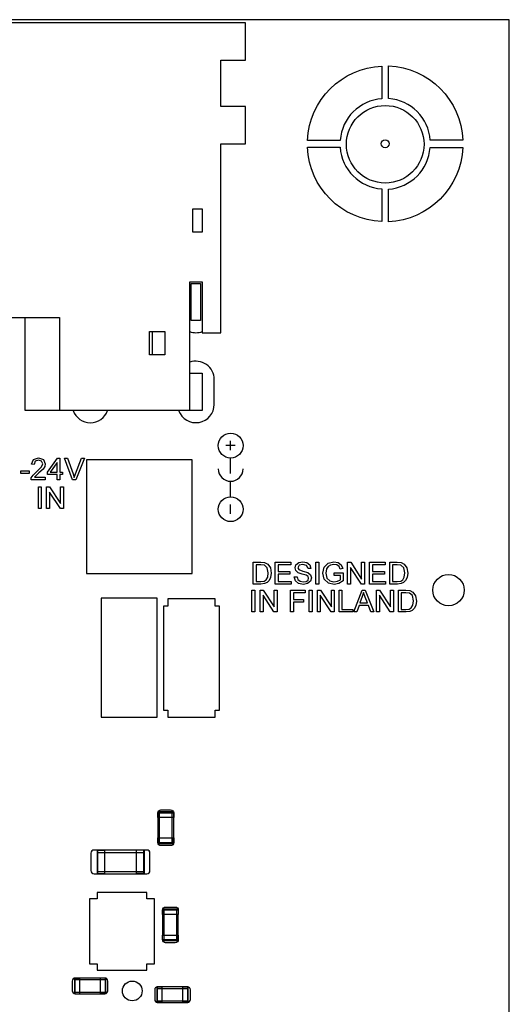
# Model space of a CAD drawing. Extents: x 11 to 146, y 7 to 201.
# Tile 25 of 27: x 106 to 122, y 135 to 167. Entities that reach past the tile are written whole.
import ezdxf

# ---------------------------------------------------------------- set-up
doc = ezdxf.new("R2010")
doc.units = 0
doc.layers.add('0_COMPONENTS', color=7, linetype='CONTINUOUS')

msp = doc.modelspace()

# ---------------------------------------------------------------- linework, layer by layer
at = {"layer": '0_COMPONENTS', "color": 8, "linetype": 'CONTINUOUS'}
for p, q in [((110.09, 156.16), (110.09, 156.91)), ((110.316, 140.404), (110.316, 141.42)), ((110.723, 140.404), (110.723, 141.42)), ((110.774, 140.582), (110.774, 141.242)), ((110.768, 140.429), (110.768, 140.582)), ((108.305, 140.115), (109.829, 140.115)), ((108.559, 139.429), (108.559, 140.191)), ((108.305, 139.505), (109.829, 139.505)), ((110.418, 138.265), (110.418, 138.112)), ((110.466, 137.274), (110.466, 138.29)), ((110.873, 137.274), (110.873, 138.29)), ((110.924, 137.452), (110.924, 138.112)), ((110.921, 137.299), (110.921, 137.452)), ((107.574, 136.013), (108.59, 136.013)), ((107.751, 135.556), (107.751, 136.064)), ((107.574, 135.607), (108.59, 135.607)), ((110.23, 135.733), (111.246, 135.733)), ((110.407, 135.276), (110.407, 135.784)), ((110.23, 135.327), (111.246, 135.327))]:
    msp.add_line(p, q, dxfattribs=at)
at = {"layer": '0_COMPONENTS', "color": 51, "linetype": 'CONTINUOUS'}
for p, q in [((112.61, 153.08), (112.61, 153.38)), ((112.76, 153.23), (112.46, 153.23)), ((112.61, 152.33), (112.61, 152.83)), ((112.61, 151.58), (112.61, 152.08)), ((112.61, 151.03), (112.61, 151.33))]:
    msp.add_line(p, q, dxfattribs=at)
at = {"layer": '0_COMPONENTS', "color": 8, "linetype": 'CONTINUOUS'}
for points in [[(121.59, 112.96), (121.59, 166.96), (36.59, 166.96), (36.59, 112.96)], [(111.69, 160.86), (111.69, 160.11), (111.39, 160.11), (111.39, 160.86)], [(111.64, 158.46), (111.64, 157.26), (111.34, 157.26), (111.34, 158.46)], [(110.49, 156.91), (110.49, 156.16), (109.99, 156.16), (109.99, 156.91)], [(111.371, 149.111), (111.371, 152.769), (107.968, 152.769), (107.968, 149.111)], [(110.241, 144.472), (110.241, 148.308), (108.438, 148.308), (108.438, 144.472)], [(112.25, 144.705), (112.25, 148.055), (112.112, 148.055), (112.112, 148.285), (110.588, 148.285), (110.588, 148.055), (110.45, 148.055), (110.45, 144.705), (110.588, 144.705), (110.588, 144.475), (112.112, 144.475), (112.112, 144.705)], [(110.16, 136.52), (110.16, 138.62), (109.91, 138.62), (109.91, 138.82), (108.309, 138.82), (108.309, 138.62), (108.06, 138.62), (108.06, 136.52), (108.309, 136.52), (108.309, 136.32), (109.91, 136.32), (109.91, 136.52)]]:
    msp.add_lwpolyline(points, close=True, dxfattribs=at)
for points in [[(111.29, 154.36), (111.29, 158.51), (111.69, 158.51), (111.69, 156.86), (112.29, 156.86), (112.29, 162.96), (113.09, 162.96), (113.09, 164.16), (112.29, 164.16), (112.29, 165.66), (113.09, 165.66), (113.09, 166.86), (104.09, 166.86), (104.09, 165.66), (104.89, 165.66), (104.89, 164.16), (104.09, 164.16), (104.09, 162.96), (104.89, 162.96), (104.89, 157.36), (107.09, 157.36), (107.09, 154.36)], [(111.29, 155.56), (111.69, 155.56), (111.69, 154.36), (105.99, 154.36), (105.99, 157.36)], [(110.271, 141.242), (110.271, 141.395), (110.768, 141.395), (110.768, 141.242)], [(108.331, 139.431), (108.331, 140.188), (108.559, 140.188)], [(109.804, 140.188), (109.804, 139.431), (109.575, 139.431)], [(107.599, 135.561), (107.599, 136.059), (107.751, 136.059)], [(108.564, 136.059), (108.564, 135.561), (108.412, 135.561)], [(110.407, 135.278), (110.255, 135.278), (110.255, 135.781), (110.407, 135.781)], [(111.068, 135.781), (111.22, 135.781), (111.22, 135.278), (111.068, 135.278)]]:
    msp.add_lwpolyline(points, dxfattribs=at)
at = {"layer": '0_COMPONENTS', "color": 51, "linetype": 'CONTINUOUS'}
for points in [[(117.486, 164.413, 0.373106), (116.142, 163.07), (115.091, 163.07, -0.390284), (117.486, 165.465)], [(119.043, 163.074, 0.373106), (117.7, 164.417), (117.7, 165.469, -0.390284), (120.094, 163.074)], [(116.136, 162.846, 0.373106), (117.48, 161.503), (117.48, 160.451, -0.390284), (115.085, 162.846)], [(117.694, 161.497, 0.373106), (119.037, 162.84), (120.088, 162.84, -0.390284), (117.694, 160.445)]]:
    msp.add_lwpolyline(points, format="xyb", close=True, dxfattribs=at)
for points in [[(110.934, 154.36, 0.840581), (112.08, 154.56), (112.08, 155.36, 0.519463), (111.29, 155.916)], [(110.266, 141.242), (110.266, 141.386, -0.413592), (110.365, 141.485), (110.674, 141.485, -0.413723), (110.774, 141.386), (110.774, 141.242), (110.266, 141.242), (110.266, 140.582), (110.774, 140.582), (110.774, 140.434, -0.413456), (110.674, 140.334), (110.365, 140.334, -0.413758), (110.266, 140.434), (110.266, 140.582)], [(109.575, 139.429), (109.575, 140.191), (108.21, 140.191, 0.414129), (108.11, 140.091), (108.11, 139.529, 0.414194), (108.21, 139.429), (109.91, 139.429, 0.414234), (110.01, 139.529), (110.01, 140.091, 0.41438), (109.91, 140.191), (109.575, 140.191)], [(110.416, 138.112), (110.416, 138.256, -0.413592), (110.515, 138.355), (110.824, 138.355, -0.413723), (110.924, 138.256), (110.924, 138.112), (110.416, 138.112), (110.416, 137.452), (110.924, 137.452), (110.924, 137.304, -0.413456), (110.824, 137.204), (110.515, 137.204, -0.413758), (110.416, 137.304), (110.416, 137.452)], [(108.412, 135.556), (108.412, 136.064), (107.604, 136.064, 0.413758), (107.504, 135.964), (107.504, 135.656, 0.413456), (107.604, 135.556), (108.555, 135.556, 0.413723), (108.655, 135.656), (108.655, 135.964, 0.413592), (108.555, 136.064), (108.412, 136.064)], [(111.068, 135.276), (111.068, 135.784), (110.264, 135.784, 0.413723), (110.164, 135.684), (110.164, 135.376, 0.413592), (110.264, 135.276), (111.215, 135.276, 0.413758), (111.315, 135.376), (111.315, 135.684, 0.413456), (111.215, 135.784), (111.068, 135.784)]]:
    msp.add_lwpolyline(points, format="xyb", dxfattribs=at)
for points in [[(106.578, 152.778), (106.638, 152.637), (106.621, 152.557), (106.566, 152.471), (106.434, 152.348), (106.332, 152.259), (106.293, 152.212), (106.638, 152.212), (106.638, 152.127), (106.178, 152.127), (106.187, 152.186), (106.242, 152.28), (106.353, 152.386), (106.51, 152.54), (106.553, 152.642), (106.515, 152.727), (106.417, 152.761), (106.315, 152.723), (106.276, 152.616), (106.191, 152.629), (106.259, 152.782), (106.421, 152.833)], [(107.196, 152.374), (107.196, 152.293), (107.102, 152.293), (107.102, 152.127), (107.017, 152.127), (107.017, 152.293), (106.706, 152.293), (106.706, 152.374), (107.034, 152.829), (107.102, 152.829), (107.102, 152.374)], [(107.017, 152.374), (107.017, 152.688), (106.791, 152.374)], [(107.532, 152.318), (107.57, 152.203), (107.608, 152.318), (107.8, 152.829), (107.902, 152.829), (107.621, 152.127), (107.519, 152.127), (107.251, 152.829), (107.349, 152.829)], [(106.119, 152.416), (106.119, 152.335), (105.851, 152.335), (105.851, 152.416)], [(106.509, 151.899), (106.509, 151.197), (106.416, 151.197), (106.416, 151.899)], [(106.777, 151.899), (107.131, 151.358), (107.131, 151.899), (107.224, 151.899), (107.224, 151.197), (107.126, 151.197), (106.773, 151.733), (106.773, 151.197), (106.68, 151.197), (106.68, 151.899)], [(113.89, 149.29), (113.916, 149.12), (113.899, 148.98), (113.848, 148.877), (113.784, 148.814), (113.703, 148.78), (113.588, 148.767), (113.337, 148.767), (113.337, 149.469), (113.58, 149.469), (113.703, 149.46), (113.805, 149.409)], [(113.822, 149.124), (113.788, 149.294), (113.699, 149.375), (113.58, 149.388), (113.431, 149.388), (113.431, 148.848), (113.58, 148.848), (113.69, 148.86), (113.754, 148.899), (113.805, 148.988)], [(114.563, 148.848), (114.563, 148.767), (114.044, 148.767), (114.044, 149.469), (114.546, 149.469), (114.546, 149.388), (114.137, 149.388), (114.137, 149.171), (114.52, 149.171), (114.52, 149.09), (114.137, 149.09), (114.137, 148.848)], [(115.12, 148.954), (115.103, 149.014), (115.044, 149.056), (114.92, 149.09), (114.788, 149.133), (114.712, 149.201), (114.686, 149.286), (114.716, 149.388), (114.805, 149.456), (114.933, 149.482), (115.069, 149.456), (115.163, 149.384), (115.197, 149.273), (115.103, 149.269), (115.056, 149.367), (114.937, 149.401), (114.818, 149.371), (114.78, 149.294), (114.805, 149.231), (114.941, 149.18), (115.095, 149.137), (115.184, 149.065), (115.214, 148.963), (115.184, 148.86), (115.09, 148.78), (114.959, 148.754), (114.797, 148.784), (114.699, 148.869), (114.661, 148.997), (114.75, 149.001), (114.78, 148.911), (114.848, 148.856), (114.95, 148.835), (115.044, 148.852), (115.103, 148.894)], [(115.448, 149.469), (115.448, 148.767), (115.354, 148.767), (115.354, 149.469)], [(115.678, 149.12), (115.712, 148.958), (115.805, 148.865), (115.937, 148.835), (116.056, 148.86), (116.146, 148.907), (116.146, 149.043), (115.942, 149.043), (115.942, 149.124), (116.239, 149.124), (116.239, 148.865), (116.099, 148.78), (115.946, 148.754), (115.759, 148.797), (115.627, 148.928), (115.584, 149.116), (115.627, 149.307), (115.75, 149.439), (115.937, 149.482), (116.078, 149.456), (116.176, 149.388), (116.227, 149.273), (116.142, 149.248), (116.103, 149.333), (116.035, 149.384), (115.937, 149.401), (115.827, 149.38), (115.75, 149.328), (115.703, 149.26)], [(116.925, 149.469), (116.925, 148.767), (116.827, 148.767), (116.473, 149.303), (116.473, 148.767), (116.38, 148.767), (116.38, 149.469), (116.478, 149.469), (116.831, 148.928), (116.831, 149.469)], [(117.605, 148.848), (117.605, 148.767), (117.086, 148.767), (117.086, 149.469), (117.588, 149.469), (117.588, 149.388), (117.18, 149.388), (117.18, 149.171), (117.563, 149.171), (117.563, 149.09), (117.18, 149.09), (117.18, 148.848)], [(118.29, 149.29), (118.316, 149.12), (118.299, 148.98), (118.248, 148.877), (118.184, 148.814), (118.103, 148.78), (117.988, 148.767), (117.737, 148.767), (117.737, 149.469), (117.98, 149.469), (118.103, 149.46), (118.205, 149.409)], [(118.222, 149.124), (118.188, 149.294), (118.099, 149.375), (117.98, 149.388), (117.831, 149.388), (117.831, 148.848), (117.98, 148.848), (118.09, 148.86), (118.154, 148.899), (118.205, 148.988)], [(113.389, 148.569), (113.389, 147.867), (113.296, 147.867), (113.296, 148.569)], [(114.104, 148.569), (114.104, 147.867), (114.006, 147.867), (113.653, 148.403), (113.653, 147.867), (113.56, 147.867), (113.56, 148.569), (113.657, 148.569), (114.011, 148.028), (114.011, 148.569)], [(115.011, 148.569), (115.011, 148.488), (114.632, 148.488), (114.632, 148.267), (114.96, 148.267), (114.96, 148.186), (114.632, 148.186), (114.632, 147.867), (114.538, 147.867), (114.538, 148.569)], [(115.236, 148.569), (115.236, 147.867), (115.143, 147.867), (115.143, 148.569)], [(115.504, 148.569), (115.857, 148.028), (115.857, 148.569), (115.951, 148.569), (115.951, 147.867), (115.853, 147.867), (115.5, 148.403), (115.5, 147.867), (115.406, 147.867), (115.406, 148.569)], [(116.547, 147.948), (116.547, 147.867), (116.104, 147.867), (116.104, 148.569), (116.198, 148.569), (116.198, 147.948)], [(117.126, 147.867), (117.049, 148.08), (116.747, 148.08), (116.675, 147.867), (116.577, 147.867), (116.845, 148.569), (116.943, 148.569), (117.223, 147.867)], [(117.853, 148.569), (117.853, 147.867), (117.755, 147.867), (117.402, 148.403), (117.402, 147.867), (117.309, 147.867), (117.309, 148.569), (117.406, 148.569), (117.76, 148.028), (117.76, 148.569)], [(118.568, 148.39), (118.594, 148.22), (118.577, 148.08), (118.526, 147.977), (118.462, 147.914), (118.381, 147.88), (118.266, 147.867), (118.015, 147.867), (118.015, 148.569), (118.258, 148.569), (118.381, 148.56), (118.483, 148.509)], [(116.943, 148.348), (116.896, 148.497), (116.849, 148.36), (116.777, 148.156), (117.019, 148.156)], [(118.5, 148.224), (118.466, 148.394), (118.377, 148.475), (118.258, 148.488), (118.109, 148.488), (118.109, 147.948), (118.258, 147.948), (118.368, 147.96), (118.432, 147.999), (118.483, 148.088)]]:
    msp.add_lwpolyline(points, close=True, dxfattribs=at)
at = {"layer": '0_COMPONENTS', "color": 8, "linetype": 'CONTINUOUS'}
for points in [[(110.768, 141.395, 0.414214), (110.743, 141.42), (110.296, 141.42, 0.414214), (110.271, 141.395)], [(110.271, 140.429, 0.414214), (110.296, 140.404), (110.743, 140.404, 0.414214), (110.768, 140.429), (110.271, 140.429), (110.271, 140.582)], [(108.331, 140.188, 0.414214), (108.305, 140.163), (108.305, 139.457, 0.414214), (108.331, 139.431), (108.559, 139.431)], [(109.804, 139.431, 0.414214), (109.829, 139.457), (109.829, 140.163, 0.414214), (109.804, 140.188), (109.575, 140.188)], [(110.921, 138.265, 0.414214), (110.896, 138.29), (110.443, 138.29, 0.414214), (110.418, 138.265), (110.921, 138.265), (110.921, 138.112)], [(110.418, 137.299, 0.414214), (110.443, 137.274), (110.896, 137.274, 0.414214), (110.921, 137.299), (110.418, 137.299), (110.418, 137.452)], [(107.599, 136.059, 0.414214), (107.574, 136.033), (107.574, 135.586, 0.414214), (107.599, 135.561), (107.751, 135.561)], [(108.564, 135.561, 0.414214), (108.59, 135.586), (108.59, 136.033, 0.414214), (108.564, 136.059), (108.412, 136.059)], [(110.255, 135.781, 0.414214), (110.23, 135.756), (110.23, 135.304, 0.414214), (110.255, 135.278)], [(111.22, 135.278, 0.414214), (111.246, 135.304), (111.246, 135.756, 0.414214), (111.22, 135.781)]]:
    msp.add_lwpolyline(points, format="xyb", dxfattribs=at)
for centre, radius in [((117.591, 162.943), 1.25), ((119.63, 148.57), 0.508)]:
    msp.add_circle(centre, radius, dxfattribs=at)
at = {"layer": '0_COMPONENTS', "color": 51, "linetype": 'CONTINUOUS'}
for centre, radius in [((117.59, 162.96), 0.127), ((112.61, 153.23), 0.4), ((112.61, 151.18), 0.4), ((109.44, 135.649), 0.318)]:
    msp.add_circle(centre, radius, dxfattribs=at)
for centre, radius, start, end in [((111.49, 157.46), 0.591, 250.1992, 290.4), ((108.09, 154.56), 0.591, 199.8009, 340.1991), ((112.61, 152.48), 0.4, 180, 0)]:
    msp.add_arc(centre, radius, start, end, dxfattribs=at)

doc.saveas('drawing.dxf')
